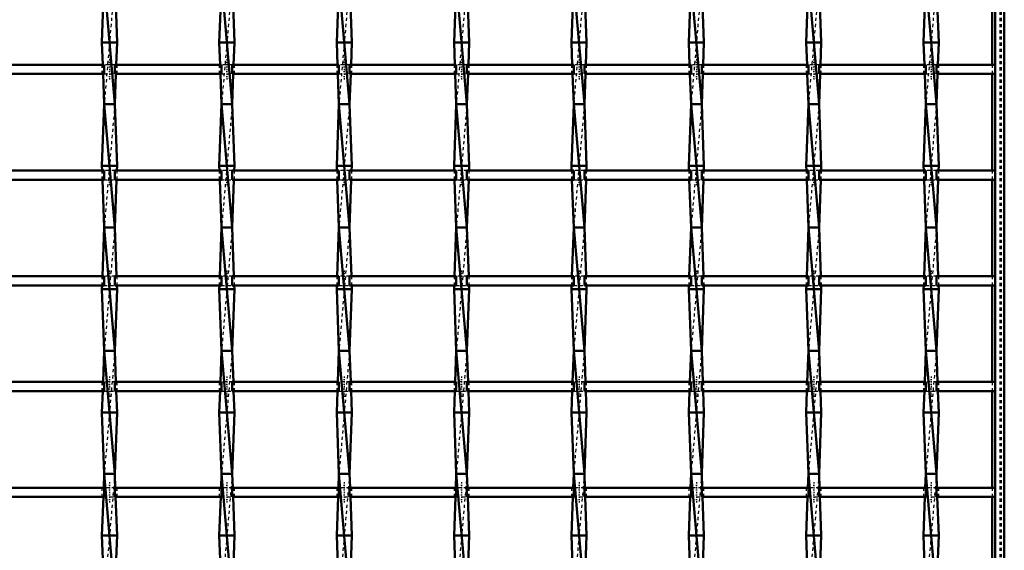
# Model space of a CAD drawing. Header units: millimetres. Extents: x -846 to 551, y -500 to 878.
# Tile 14 of 24: x 180 to 500, y -328 to -156. Entities that reach past the tile are written whole.
import ezdxf

# ---------------------------------------------------------------- set-up
doc = ezdxf.new("R2010")
doc.units = ezdxf.units.MM
doc.linetypes.add('Center', pattern=[1.5, 0.45, -0.5, 0.05, -0.5])
doc.linetypes.add('Dashed', pattern=[2, 1, -1])
for name, color, linetype, lineweight in [('AM_0', 7, 'Continuous', 50), ('AM_7', 7, 'Center', 25), ('AM_9', 6, 'Dashed', 25)]:
    doc.layers.add(name, color=color, linetype=linetype, lineweight=lineweight)

# ---------------------------------------------------------------- blocks, each defined once
blk = doc.blocks.new('1_pmgohqez7yx9m48qmeo01ysgh________0_in_LSSP33034383111000100035010_4')
at = {"layer": 'AM_0'}
for p, q in [((497, 497), (497, -497)), ((500, 497), (500, -497)), ((496.05, -138.82), (496.05, -170.15)), ((496.05, -173.15), (496.05, -204.48)), ((496.05, -207.48), (496.05, -238.81)), ((496.05, -241.81), (496.05, -273.14)), ((496.05, -276.14), (496.05, -307.47)), ((496.05, -310.47), (496.05, -341.8))]:
    blk.add_line(p, q, dxfattribs=at)
at = {"layer": 'AM_9'}
for p, q in [((498.55, 497), (498.55, -497)), ((498.99, 497), (498.99, -497)), ((496.05, -170.15), (496.05, -173.15)), ((496.05, -204.48), (496.05, -207.48)), ((496.05, -238.81), (496.05, -241.81)), ((496.05, -273.14), (496.05, -276.14)), ((496.05, -307.47), (496.05, -310.47))]:
    blk.add_line(p, q, dxfattribs=at)
blk = doc.blocks.new('21_gl16g9ddh85tup56pvge0sdpj________0_in_LSSP33034383111000100035010_4')
at = {"layer": 'AM_0'}
for p, q in [((207.82, -143), (207.1, -163)), ((207.82, -143), (211.28, -183)), ((211.28, -143), (212, -163)), ((207.1, -163), (207.36, -170.15)), ((212, -163), (207.1, -163)), ((212, -163), (211.74, -170.15)), ((207.46, -173.15), (207.82, -183)), ((211.64, -173.15), (211.28, -183)), ((207.82, -183), (207.1, -203)), ((207.82, -183), (211.28, -223)), ((211.28, -183), (207.82, -183)), ((211.28, -183), (212, -203)), ((207.1, -203), (207.15, -204.48)), ((212, -203), (207.1, -203)), ((212, -203), (211.95, -204.48)), ((207.26, -207.48), (207.82, -223)), ((211.84, -207.48), (211.28, -223)), ((207.82, -223), (207.25, -238.81)), ((207.82, -223), (211.28, -263)), ((211.28, -223), (207.82, -223)), ((211.28, -223), (211.85, -238.81)), ((207.14, -241.81), (207.1, -243)), ((211.96, -241.81), (212, -243)), ((212, -243), (207.1, -243)), ((207.1, -243), (207.82, -263)), ((212, -243), (211.28, -263)), ((207.82, -263), (207.45, -273.14)), ((207.82, -263), (211.28, -303)), ((211.28, -263), (207.82, -263)), ((211.28, -263), (211.65, -273.14)), ((207.35, -276.14), (207.1, -283)), ((211.75, -276.14), (212, -283)), ((207.1, -283), (207.82, -303)), ((212, -283), (207.1, -283)), ((212, -283), (211.28, -303)), ((207.82, -303), (207.66, -307.47)), ((211.28, -303), (207.82, -303)), ((207.82, -303), (211.28, -343)), ((211.28, -303), (211.44, -307.47)), ((207.55, -310.47), (207.1, -323)), ((211.55, -310.47), (212, -323)), ((212, -323), (207.1, -323)), ((207.1, -323), (207.77, -341.8)), ((212, -323), (211.33, -341.8))]:
    blk.add_line(p, q, dxfattribs=at)
at = {"layer": 'AM_9'}
for p, q in [((211.28, -143), (207.82, -183)), ((207.36, -170.15), (207.46, -173.15)), ((211.74, -170.15), (211.64, -173.15)), ((211.28, -183), (207.82, -223)), ((207.15, -204.48), (207.26, -207.48)), ((211.95, -204.48), (211.84, -207.48)), ((211.28, -223), (207.82, -263)), ((207.25, -238.81), (207.14, -241.81)), ((211.85, -238.81), (211.96, -241.81)), ((211.28, -263), (207.82, -303)), ((207.45, -273.14), (207.35, -276.14)), ((211.65, -273.14), (211.75, -276.14)), ((211.28, -303), (207.82, -343)), ((207.66, -307.47), (207.55, -310.47)), ((211.44, -307.47), (211.55, -310.47))]:
    blk.add_line(p, q, dxfattribs=at)
blk = doc.blocks.new('22_oih7p4ldpecqlffbxmlbvipjh________0_in_LSSP33034383111000100035010_4')
at = {"layer": 'AM_0'}
for p, q in [((245.92, -143), (245.2, -163)), ((245.92, -143), (249.38, -183)), ((249.38, -143), (250.1, -163)), ((250.1, -163), (245.2, -163)), ((245.2, -163), (245.46, -170.15)), ((250.1, -163), (249.84, -170.15)), ((245.56, -173.15), (245.92, -183)), ((249.74, -173.15), (249.38, -183)), ((245.92, -183), (245.2, -203)), ((245.92, -183), (249.38, -223)), ((249.38, -183), (245.92, -183)), ((249.38, -183), (250.1, -203)), ((245.2, -203), (245.25, -204.48)), ((250.1, -203), (245.2, -203)), ((250.1, -203), (250.05, -204.48)), ((245.36, -207.48), (245.92, -223)), ((249.94, -207.48), (249.38, -223)), ((245.92, -223), (245.35, -238.81)), ((245.92, -223), (249.38, -263)), ((249.38, -223), (245.92, -223)), ((249.38, -223), (249.95, -238.81)), ((245.24, -241.81), (245.2, -243)), ((250.06, -241.81), (250.1, -243)), ((245.2, -243), (245.92, -263)), ((250.1, -243), (245.2, -243)), ((250.1, -243), (249.38, -263)), ((245.92, -263), (245.55, -273.14)), ((245.92, -263), (249.38, -303)), ((249.38, -263), (245.92, -263)), ((249.38, -263), (249.75, -273.14)), ((245.45, -276.14), (245.2, -283)), ((249.85, -276.14), (250.1, -283)), ((250.1, -283), (245.2, -283)), ((245.2, -283), (245.92, -303)), ((250.1, -283), (249.38, -303)), ((245.92, -303), (245.76, -307.47)), ((249.38, -303), (245.92, -303)), ((245.92, -303), (249.38, -343)), ((249.38, -303), (249.54, -307.47)), ((245.65, -310.47), (245.2, -323)), ((249.65, -310.47), (250.1, -323)), ((250.1, -323), (245.2, -323)), ((245.2, -323), (245.87, -341.8)), ((250.1, -323), (249.43, -341.8))]:
    blk.add_line(p, q, dxfattribs=at)
at = {"layer": 'AM_9'}
for p, q in [((249.38, -143), (245.92, -183)), ((245.46, -170.15), (245.56, -173.15)), ((249.84, -170.15), (249.74, -173.15)), ((249.38, -183), (245.92, -223)), ((245.25, -204.48), (245.36, -207.48)), ((250.05, -204.48), (249.94, -207.48)), ((249.38, -223), (245.92, -263)), ((245.35, -238.81), (245.24, -241.81)), ((249.95, -238.81), (250.06, -241.81)), ((249.38, -263), (245.92, -303)), ((245.55, -273.14), (245.45, -276.14)), ((249.75, -273.14), (249.85, -276.14)), ((249.38, -303), (245.92, -343)), ((245.76, -307.47), (245.65, -310.47)), ((249.54, -307.47), (249.65, -310.47))]:
    blk.add_line(p, q, dxfattribs=at)
blk = doc.blocks.new('23_puh0zhrrcg8bczerhmtn2ajpp________0_in_LSSP33034383111000100035010_4')
at = {"layer": 'AM_0'}
for p, q in [((284.02, -143), (283.3, -163)), ((284.02, -143), (287.48, -183)), ((287.48, -143), (288.2, -163)), ((288.2, -163), (283.3, -163)), ((283.3, -163), (283.56, -170.15)), ((288.2, -163), (287.94, -170.15)), ((283.66, -173.15), (284.02, -183)), ((287.84, -173.15), (287.48, -183)), ((284.02, -183), (283.3, -203)), ((287.48, -183), (284.02, -183)), ((284.02, -183), (287.48, -223)), ((287.48, -183), (288.2, -203)), ((288.2, -203), (283.3, -203)), ((283.3, -203), (283.35, -204.48)), ((288.2, -203), (288.15, -204.48)), ((283.46, -207.48), (284.02, -223)), ((288.04, -207.48), (287.48, -223)), ((284.02, -223), (283.45, -238.81)), ((284.02, -223), (287.48, -263)), ((287.48, -223), (284.02, -223)), ((287.48, -223), (288.05, -238.81)), ((283.34, -241.81), (283.3, -243)), ((288.16, -241.81), (288.2, -243)), ((288.2, -243), (283.3, -243)), ((283.3, -243), (284.02, -263)), ((288.2, -243), (287.48, -263)), ((284.02, -263), (283.65, -273.14)), ((284.02, -263), (287.48, -303)), ((287.48, -263), (284.02, -263)), ((287.48, -263), (287.85, -273.14)), ((283.55, -276.14), (283.3, -283)), ((287.95, -276.14), (288.2, -283)), ((288.2, -283), (283.3, -283)), ((283.3, -283), (284.02, -303)), ((288.2, -283), (287.48, -303)), ((284.02, -303), (283.86, -307.47)), ((284.02, -303), (287.48, -343)), ((287.48, -303), (284.02, -303)), ((287.48, -303), (287.64, -307.47)), ((283.75, -310.47), (283.3, -323)), ((287.75, -310.47), (288.2, -323)), ((288.2, -323), (283.3, -323)), ((283.3, -323), (283.97, -341.8)), ((288.2, -323), (287.53, -341.8))]:
    blk.add_line(p, q, dxfattribs=at)
at = {"layer": 'AM_9'}
for p, q in [((287.48, -143), (284.02, -183)), ((283.56, -170.15), (283.66, -173.15)), ((287.94, -170.15), (287.84, -173.15)), ((287.48, -183), (284.02, -223)), ((283.35, -204.48), (283.46, -207.48)), ((288.15, -204.48), (288.04, -207.48)), ((287.48, -223), (284.02, -263)), ((283.45, -238.81), (283.34, -241.81)), ((288.05, -238.81), (288.16, -241.81)), ((287.48, -263), (284.02, -303)), ((283.65, -273.14), (283.55, -276.14)), ((287.85, -273.14), (287.95, -276.14)), ((287.48, -303), (284.02, -343)), ((283.86, -307.47), (283.75, -310.47)), ((287.64, -307.47), (287.75, -310.47))]:
    blk.add_line(p, q, dxfattribs=at)
blk = doc.blocks.new('24_f3bdpj9g3zowyxe8upuzo2aqc________0_in_LSSP33034383111000100035010_4')
at = {"layer": 'AM_0'}
for p, q in [((322.12, -143), (321.4, -163)), ((322.12, -143), (325.58, -183)), ((325.58, -143), (326.3, -163)), ((321.4, -163), (321.66, -170.15)), ((326.3, -163), (321.4, -163)), ((326.3, -163), (326.04, -170.15)), ((321.76, -173.15), (322.12, -183)), ((325.94, -173.15), (325.58, -183)), ((322.12, -183), (321.4, -203)), ((322.12, -183), (325.58, -223)), ((325.58, -183), (322.12, -183)), ((325.58, -183), (326.3, -203)), ((321.4, -203), (321.45, -204.48)), ((326.3, -203), (321.4, -203)), ((326.3, -203), (326.25, -204.48)), ((321.56, -207.48), (322.12, -223)), ((326.14, -207.48), (325.58, -223)), ((322.12, -223), (321.55, -238.81)), ((322.12, -223), (325.58, -263)), ((325.58, -223), (322.12, -223)), ((325.58, -223), (326.15, -238.81)), ((321.44, -241.81), (321.4, -243)), ((326.26, -241.81), (326.3, -243)), ((321.4, -243), (322.12, -263)), ((326.3, -243), (321.4, -243)), ((326.3, -243), (325.58, -263)), ((322.12, -263), (321.75, -273.14)), ((322.12, -263), (325.58, -303)), ((325.58, -263), (322.12, -263)), ((325.58, -263), (325.95, -273.14)), ((321.65, -276.14), (321.4, -283)), ((326.05, -276.14), (326.3, -283)), ((321.4, -283), (322.12, -303)), ((326.3, -283), (321.4, -283)), ((326.3, -283), (325.58, -303)), ((322.12, -303), (321.96, -307.47)), ((322.12, -303), (325.58, -343)), ((325.58, -303), (322.12, -303)), ((325.58, -303), (325.74, -307.47)), ((321.85, -310.47), (321.4, -323)), ((325.85, -310.47), (326.3, -323)), ((326.3, -323), (321.4, -323)), ((321.4, -323), (322.07, -341.8)), ((326.3, -323), (325.63, -341.8))]:
    blk.add_line(p, q, dxfattribs=at)
at = {"layer": 'AM_9'}
for p, q in [((325.58, -143), (322.12, -183)), ((321.66, -170.15), (321.76, -173.15)), ((326.04, -170.15), (325.94, -173.15)), ((325.58, -183), (322.12, -223)), ((321.45, -204.48), (321.56, -207.48)), ((326.25, -204.48), (326.14, -207.48)), ((325.58, -223), (322.12, -263)), ((321.55, -238.81), (321.44, -241.81)), ((326.15, -238.81), (326.26, -241.81)), ((325.58, -263), (322.12, -303)), ((321.75, -273.14), (321.65, -276.14)), ((325.95, -273.14), (326.05, -276.14)), ((325.58, -303), (322.12, -343)), ((321.96, -307.47), (321.85, -310.47)), ((325.74, -307.47), (325.85, -310.47))]:
    blk.add_line(p, q, dxfattribs=at)
blk = doc.blocks.new('25_1q82fao6ldmtlmualzs4d1y0f________0_in_LSSP33034383111000100035010_4')
at = {"layer": 'AM_0'}
for p, q in [((360.22, -143), (359.5, -163)), ((360.22, -143), (363.68, -183)), ((363.68, -143), (364.4, -163)), ((359.5, -163), (359.76, -170.15)), ((364.4, -163), (359.5, -163)), ((364.4, -163), (364.14, -170.15)), ((359.86, -173.15), (360.22, -183)), ((364.04, -173.15), (363.68, -183)), ((360.22, -183), (359.5, -203)), ((360.22, -183), (363.68, -223)), ((363.68, -183), (360.22, -183)), ((363.68, -183), (364.4, -203)), ((359.5, -203), (359.55, -204.48)), ((364.4, -203), (359.5, -203)), ((364.4, -203), (364.35, -204.48)), ((359.66, -207.48), (360.22, -223)), ((364.24, -207.48), (363.68, -223)), ((360.22, -223), (359.65, -238.81)), ((360.22, -223), (363.68, -263)), ((363.68, -223), (360.22, -223)), ((363.68, -223), (364.25, -238.81)), ((359.54, -241.81), (359.5, -243)), ((364.36, -241.81), (364.4, -243)), ((364.4, -243), (359.5, -243)), ((359.5, -243), (360.22, -263)), ((364.4, -243), (363.68, -263)), ((360.22, -263), (359.85, -273.14)), ((360.22, -263), (363.68, -303)), ((363.68, -263), (360.22, -263)), ((363.68, -263), (364.05, -273.14)), ((359.75, -276.14), (359.5, -283)), ((364.15, -276.14), (364.4, -283)), ((364.4, -283), (359.5, -283)), ((359.5, -283), (360.22, -303)), ((364.4, -283), (363.68, -303)), ((360.22, -303), (360.06, -307.47)), ((360.22, -303), (363.68, -343)), ((363.68, -303), (360.22, -303)), ((363.68, -303), (363.84, -307.47)), ((359.95, -310.47), (359.5, -323)), ((363.95, -310.47), (364.4, -323)), ((364.4, -323), (359.5, -323)), ((359.5, -323), (360.17, -341.8)), ((364.4, -323), (363.73, -341.8))]:
    blk.add_line(p, q, dxfattribs=at)
at = {"layer": 'AM_9'}
for p, q in [((363.68, -143), (360.22, -183)), ((359.76, -170.15), (359.86, -173.15)), ((364.14, -170.15), (364.04, -173.15)), ((363.68, -183), (360.22, -223)), ((359.55, -204.48), (359.66, -207.48)), ((364.35, -204.48), (364.24, -207.48)), ((363.68, -223), (360.22, -263)), ((359.65, -238.81), (359.54, -241.81)), ((364.25, -238.81), (364.36, -241.81)), ((363.68, -263), (360.22, -303)), ((359.85, -273.14), (359.75, -276.14)), ((364.05, -273.14), (364.15, -276.14)), ((363.68, -303), (360.22, -343)), ((360.06, -307.47), (359.95, -310.47)), ((363.84, -307.47), (363.95, -310.47))]:
    blk.add_line(p, q, dxfattribs=at)
blk = doc.blocks.new('26_9ihx7n43k8yn4vqy8u9df7v2h________0_in_LSSP33034383111000100035010_4')
at = {"layer": 'AM_0'}
for p, q in [((398.32, -143), (397.6, -163)), ((398.32, -143), (401.78, -183)), ((401.78, -143), (402.5, -163)), ((397.6, -163), (397.86, -170.15)), ((402.5, -163), (397.6, -163)), ((402.5, -163), (402.24, -170.15)), ((397.96, -173.15), (398.32, -183)), ((402.14, -173.15), (401.78, -183)), ((398.32, -183), (397.6, -203)), ((398.32, -183), (401.78, -223)), ((401.78, -183), (398.32, -183)), ((401.78, -183), (402.5, -203)), ((397.6, -203), (397.65, -204.48)), ((402.5, -203), (397.6, -203)), ((402.5, -203), (402.45, -204.48)), ((397.76, -207.48), (398.32, -223)), ((402.34, -207.48), (401.78, -223)), ((398.32, -223), (397.75, -238.81)), ((398.32, -223), (401.78, -263)), ((401.78, -223), (398.32, -223)), ((401.78, -223), (402.35, -238.81)), ((397.64, -241.81), (397.6, -243)), ((402.46, -241.81), (402.5, -243)), ((402.5, -243), (397.6, -243)), ((397.6, -243), (398.32, -263)), ((402.5, -243), (401.78, -263)), ((398.32, -263), (397.95, -273.14)), ((398.32, -263), (401.78, -303)), ((401.78, -263), (398.32, -263)), ((401.78, -263), (402.15, -273.14)), ((397.85, -276.14), (397.6, -283)), ((402.25, -276.14), (402.5, -283)), ((402.5, -283), (397.6, -283)), ((397.6, -283), (398.32, -303)), ((402.5, -283), (401.78, -303)), ((398.32, -303), (398.16, -307.47)), ((398.32, -303), (401.78, -343)), ((401.78, -303), (398.32, -303)), ((401.78, -303), (401.94, -307.47)), ((398.05, -310.47), (397.6, -323)), ((402.05, -310.47), (402.5, -323)), ((402.5, -323), (397.6, -323)), ((397.6, -323), (398.27, -341.8)), ((402.5, -323), (401.83, -341.8))]:
    blk.add_line(p, q, dxfattribs=at)
at = {"layer": 'AM_9'}
for p, q in [((401.78, -143), (398.32, -183)), ((397.86, -170.15), (397.96, -173.15)), ((402.24, -170.15), (402.14, -173.15)), ((401.78, -183), (398.32, -223)), ((397.65, -204.48), (397.76, -207.48)), ((402.45, -204.48), (402.34, -207.48)), ((401.78, -223), (398.32, -263)), ((397.75, -238.81), (397.64, -241.81)), ((402.35, -238.81), (402.46, -241.81)), ((401.78, -263), (398.32, -303)), ((397.95, -273.14), (397.85, -276.14)), ((402.15, -273.14), (402.25, -276.14)), ((401.78, -303), (398.32, -343)), ((398.16, -307.47), (398.05, -310.47)), ((401.94, -307.47), (402.05, -310.47))]:
    blk.add_line(p, q, dxfattribs=at)
blk = doc.blocks.new('27_ifl65zazrszbbilxhhpcg97hj________0_in_LSSP33034383111000100035010_4')
at = {"layer": 'AM_0'}
for p, q in [((436.42, -143), (435.7, -163)), ((436.42, -143), (439.88, -183)), ((439.88, -143), (440.6, -163)), ((435.7, -163), (435.96, -170.15)), ((440.6, -163), (435.7, -163)), ((440.6, -163), (440.34, -170.15)), ((436.06, -173.15), (436.42, -183)), ((440.24, -173.15), (439.88, -183)), ((436.42, -183), (435.7, -203)), ((439.88, -183), (436.42, -183)), ((436.42, -183), (439.88, -223)), ((439.88, -183), (440.6, -203)), ((440.6, -203), (435.7, -203)), ((435.7, -203), (435.75, -204.48)), ((440.6, -203), (440.55, -204.48)), ((435.86, -207.48), (436.42, -223)), ((440.44, -207.48), (439.88, -223)), ((436.42, -223), (435.85, -238.81)), ((436.42, -223), (439.88, -263)), ((439.88, -223), (436.42, -223)), ((439.88, -223), (440.45, -238.81)), ((435.74, -241.81), (435.7, -243)), ((440.56, -241.81), (440.6, -243)), ((440.6, -243), (435.7, -243)), ((435.7, -243), (436.42, -263)), ((440.6, -243), (439.88, -263)), ((436.42, -263), (436.05, -273.14)), ((436.42, -263), (439.88, -303)), ((439.88, -263), (436.42, -263)), ((439.88, -263), (440.25, -273.14)), ((435.95, -276.14), (435.7, -283)), ((440.35, -276.14), (440.6, -283)), ((435.7, -283), (436.42, -303)), ((440.6, -283), (435.7, -283)), ((440.6, -283), (439.88, -303)), ((436.42, -303), (436.26, -307.47)), ((439.88, -303), (436.42, -303)), ((436.42, -303), (439.88, -343)), ((439.88, -303), (440.04, -307.47)), ((436.15, -310.47), (435.7, -323)), ((440.15, -310.47), (440.6, -323)), ((440.6, -323), (435.7, -323)), ((435.7, -323), (436.37, -341.8)), ((440.6, -323), (439.93, -341.8))]:
    blk.add_line(p, q, dxfattribs=at)
at = {"layer": 'AM_9'}
for p, q in [((439.88, -143), (436.42, -183)), ((435.96, -170.15), (436.06, -173.15)), ((440.34, -170.15), (440.24, -173.15)), ((439.88, -183), (436.42, -223)), ((435.75, -204.48), (435.86, -207.48)), ((440.55, -204.48), (440.44, -207.48)), ((439.88, -223), (436.42, -263)), ((435.85, -238.81), (435.74, -241.81)), ((440.45, -238.81), (440.56, -241.81)), ((439.88, -263), (436.42, -303)), ((436.05, -273.14), (435.95, -276.14)), ((440.25, -273.14), (440.35, -276.14)), ((439.88, -303), (436.42, -343)), ((436.26, -307.47), (436.15, -310.47)), ((440.04, -307.47), (440.15, -310.47))]:
    blk.add_line(p, q, dxfattribs=at)
blk = doc.blocks.new('28_z92ox455w2ebwjh7uacq5oqqi________0_in_LSSP33034383111000100035010_4')
at = {"layer": 'AM_0'}
for p, q in [((474.52, -143), (473.8, -163)), ((474.52, -143), (477.98, -183)), ((477.98, -143), (478.7, -163)), ((473.8, -163), (474.06, -170.15)), ((478.7, -163), (473.8, -163)), ((478.7, -163), (478.44, -170.15)), ((474.16, -173.15), (474.52, -183)), ((478.34, -173.15), (477.98, -183)), ((474.52, -183), (473.8, -203)), ((474.52, -183), (477.98, -223)), ((477.98, -183), (474.52, -183)), ((477.98, -183), (478.7, -203)), ((473.8, -203), (473.85, -204.48)), ((478.7, -203), (473.8, -203)), ((478.7, -203), (478.65, -204.48)), ((473.96, -207.48), (474.52, -223)), ((478.54, -207.48), (477.98, -223)), ((474.52, -223), (473.95, -238.81)), ((474.52, -223), (477.98, -263)), ((477.98, -223), (474.52, -223)), ((477.98, -223), (478.55, -238.81)), ((473.84, -241.81), (473.8, -243)), ((478.66, -241.81), (478.7, -243)), ((478.7, -243), (473.8, -243)), ((473.8, -243), (474.52, -263)), ((478.7, -243), (477.98, -263)), ((474.52, -263), (474.15, -273.14)), ((474.52, -263), (477.98, -303)), ((477.98, -263), (474.52, -263)), ((477.98, -263), (478.35, -273.14)), ((474.05, -276.14), (473.8, -283)), ((478.45, -276.14), (478.7, -283)), ((478.7, -283), (473.8, -283)), ((473.8, -283), (474.52, -303)), ((478.7, -283), (477.98, -303)), ((474.52, -303), (474.36, -307.47)), ((474.52, -303), (477.98, -343)), ((477.98, -303), (474.52, -303)), ((477.98, -303), (478.14, -307.47)), ((474.25, -310.47), (473.8, -323)), ((478.25, -310.47), (478.7, -323)), ((478.7, -323), (473.8, -323)), ((473.8, -323), (474.47, -341.8)), ((478.7, -323), (478.03, -341.8))]:
    blk.add_line(p, q, dxfattribs=at)
at = {"layer": 'AM_9'}
for p, q in [((477.98, -143), (474.52, -183)), ((474.06, -170.15), (474.16, -173.15)), ((478.44, -170.15), (478.34, -173.15)), ((477.98, -183), (474.52, -223)), ((473.85, -204.48), (473.96, -207.48)), ((478.65, -204.48), (478.54, -207.48)), ((477.98, -223), (474.52, -263)), ((473.95, -238.81), (473.84, -241.81)), ((478.55, -238.81), (478.66, -241.81)), ((477.98, -263), (474.52, -303)), ((474.15, -273.14), (474.05, -276.14)), ((478.35, -273.14), (478.45, -276.14)), ((477.98, -303), (474.52, -343)), ((474.36, -307.47), (474.25, -310.47)), ((478.14, -307.47), (478.25, -310.47))]:
    blk.add_line(p, q, dxfattribs=at)
blk = doc.blocks.new('35_wsgr0wm4fcuv2t2e2svn8km7k________0_in_LSSP33034383111000100035010_4')
at = {"layer": 'AM_0'}
for p, q in [((207.82, -307.47), (173.18, -307.47)), ((207.82, -307.47), (207.82, -310.47)), ((211.28, -310.47), (211.28, -307.47)), ((245.92, -307.47), (211.28, -307.47)), ((245.92, -307.47), (245.92, -310.47)), ((249.38, -310.47), (249.38, -307.47)), ((284.02, -307.47), (249.38, -307.47)), ((284.02, -307.47), (284.02, -310.47)), ((287.48, -310.47), (287.48, -307.47)), ((322.12, -307.47), (287.48, -307.47)), ((322.12, -307.47), (322.12, -310.47)), ((325.58, -310.47), (325.58, -307.47)), ((360.22, -307.47), (325.58, -307.47)), ((360.22, -307.47), (360.22, -310.47)), ((363.68, -310.47), (363.68, -307.47)), ((398.32, -307.47), (363.68, -307.47)), ((398.32, -307.47), (398.32, -310.47)), ((401.78, -310.47), (401.78, -307.47)), ((436.42, -307.47), (401.78, -307.47)), ((436.42, -307.47), (436.42, -310.47)), ((439.88, -310.47), (439.88, -307.47)), ((474.52, -307.47), (439.88, -307.47)), ((474.52, -307.47), (474.52, -310.47)), ((477.98, -310.47), (477.98, -307.47)), ((497, -307.47), (477.98, -307.47)), ((497, -307.47), (497, -310.47)), ((207.82, -310.47), (173.18, -310.47)), ((245.92, -310.47), (211.28, -310.47)), ((284.02, -310.47), (249.38, -310.47)), ((322.12, -310.47), (287.48, -310.47)), ((360.22, -310.47), (325.58, -310.47)), ((398.32, -310.47), (363.68, -310.47)), ((436.42, -310.47), (401.78, -310.47)), ((474.52, -310.47), (439.88, -310.47)), ((497, -310.47), (477.98, -310.47))]:
    blk.add_line(p, q, dxfattribs=at)
at = {"layer": 'AM_7'}
for p, q in [((209.55, -305.67), (209.55, -312.27)), ((247.65, -305.67), (247.65, -312.27)), ((285.75, -305.67), (285.75, -312.27)), ((323.85, -305.67), (323.85, -312.27)), ((361.95, -305.67), (361.95, -312.27)), ((400.05, -305.67), (400.05, -312.27)), ((438.15, -305.67), (438.15, -312.27)), ((476.25, -305.67), (476.25, -312.27))]:
    blk.add_line(p, q, dxfattribs=at)
at = {"layer": 'AM_9'}
for p, q in [((207.1, -307.47), (207.1, -310.47)), ((211.28, -307.47), (207.82, -307.47)), ((212, -310.47), (212, -307.47)), ((245.2, -307.47), (245.2, -310.47)), ((249.38, -307.47), (245.92, -307.47)), ((250.1, -310.47), (250.1, -307.47)), ((283.3, -307.47), (283.3, -310.47)), ((287.48, -307.47), (284.02, -307.47)), ((288.2, -310.47), (288.2, -307.47)), ((321.4, -307.47), (321.4, -310.47)), ((325.58, -307.47), (322.12, -307.47)), ((326.3, -310.47), (326.3, -307.47)), ((359.5, -307.47), (359.5, -310.47)), ((363.68, -307.47), (360.22, -307.47)), ((364.4, -310.47), (364.4, -307.47)), ((397.6, -307.47), (397.6, -310.47)), ((401.78, -307.47), (398.32, -307.47)), ((402.5, -310.47), (402.5, -307.47)), ((435.7, -307.47), (435.7, -310.47)), ((439.88, -307.47), (436.42, -307.47)), ((440.6, -310.47), (440.6, -307.47)), ((473.8, -307.47), (473.8, -310.47)), ((477.98, -307.47), (474.52, -307.47)), ((478.7, -310.47), (478.7, -307.47)), ((207.82, -310.47), (211.28, -310.47)), ((245.92, -310.47), (249.38, -310.47)), ((284.02, -310.47), (287.48, -310.47)), ((322.12, -310.47), (325.58, -310.47)), ((360.22, -310.47), (363.68, -310.47)), ((398.32, -310.47), (401.78, -310.47)), ((436.42, -310.47), (439.88, -310.47)), ((474.52, -310.47), (477.98, -310.47))]:
    blk.add_line(p, q, dxfattribs=at)
blk = doc.blocks.new('36_3kughge8tzenntvrg1t80ki5b________0_in_LSSP33034383111000100035010_4')
at = {"layer": 'AM_0'}
for p, q in [((207.82, -273.14), (173.18, -273.14)), ((207.82, -273.14), (207.82, -276.14)), ((245.92, -273.14), (211.28, -273.14)), ((211.28, -276.14), (211.28, -273.14)), ((245.92, -273.14), (245.92, -276.14)), ((249.38, -276.14), (249.38, -273.14)), ((284.02, -273.14), (249.38, -273.14)), ((284.02, -273.14), (284.02, -276.14)), ((287.48, -276.14), (287.48, -273.14)), ((322.12, -273.14), (287.48, -273.14)), ((322.12, -273.14), (322.12, -276.14)), ((325.58, -276.14), (325.58, -273.14)), ((360.22, -273.14), (325.58, -273.14)), ((360.22, -273.14), (360.22, -276.14)), ((363.68, -276.14), (363.68, -273.14)), ((398.32, -273.14), (363.68, -273.14)), ((398.32, -273.14), (398.32, -276.14)), ((401.78, -276.14), (401.78, -273.14)), ((436.42, -273.14), (401.78, -273.14)), ((436.42, -273.14), (436.42, -276.14)), ((439.88, -276.14), (439.88, -273.14)), ((474.52, -273.14), (439.88, -273.14)), ((474.52, -273.14), (474.52, -276.14)), ((497, -273.14), (477.98, -273.14)), ((477.98, -276.14), (477.98, -273.14)), ((497, -273.14), (497, -276.14)), ((207.82, -276.14), (173.18, -276.14)), ((245.92, -276.14), (211.28, -276.14)), ((284.02, -276.14), (249.38, -276.14)), ((322.12, -276.14), (287.48, -276.14)), ((360.22, -276.14), (325.58, -276.14)), ((398.32, -276.14), (363.68, -276.14)), ((436.42, -276.14), (401.78, -276.14)), ((474.52, -276.14), (439.88, -276.14)), ((497, -276.14), (477.98, -276.14))]:
    blk.add_line(p, q, dxfattribs=at)
at = {"layer": 'AM_7'}
for p, q in [((209.55, -271.34), (209.55, -277.94)), ((247.65, -271.34), (247.65, -277.94)), ((285.75, -271.34), (285.75, -277.94)), ((323.85, -271.34), (323.85, -277.94)), ((361.95, -271.34), (361.95, -277.94)), ((400.05, -271.34), (400.05, -277.94)), ((438.15, -271.34), (438.15, -277.94)), ((476.25, -271.34), (476.25, -277.94))]:
    blk.add_line(p, q, dxfattribs=at)
at = {"layer": 'AM_9'}
for p, q in [((207.1, -273.14), (207.1, -276.14)), ((211.28, -273.14), (207.82, -273.14)), ((212, -276.14), (212, -273.14)), ((245.2, -273.14), (245.2, -276.14)), ((249.38, -273.14), (245.92, -273.14)), ((250.1, -276.14), (250.1, -273.14)), ((283.3, -273.14), (283.3, -276.14)), ((287.48, -273.14), (284.02, -273.14)), ((288.2, -276.14), (288.2, -273.14)), ((321.4, -273.14), (321.4, -276.14)), ((325.58, -273.14), (322.12, -273.14)), ((326.3, -276.14), (326.3, -273.14)), ((359.5, -273.14), (359.5, -276.14)), ((363.68, -273.14), (360.22, -273.14)), ((364.4, -276.14), (364.4, -273.14)), ((397.6, -273.14), (397.6, -276.14)), ((401.78, -273.14), (398.32, -273.14)), ((402.5, -276.14), (402.5, -273.14)), ((435.7, -273.14), (435.7, -276.14)), ((439.88, -273.14), (436.42, -273.14)), ((440.6, -276.14), (440.6, -273.14)), ((473.8, -273.14), (473.8, -276.14)), ((477.98, -273.14), (474.52, -273.14)), ((478.7, -276.14), (478.7, -273.14)), ((207.82, -276.14), (211.28, -276.14)), ((245.92, -276.14), (249.38, -276.14)), ((284.02, -276.14), (287.48, -276.14)), ((322.12, -276.14), (325.58, -276.14)), ((360.22, -276.14), (363.68, -276.14)), ((398.32, -276.14), (401.78, -276.14)), ((436.42, -276.14), (439.88, -276.14)), ((474.52, -276.14), (477.98, -276.14))]:
    blk.add_line(p, q, dxfattribs=at)
blk = doc.blocks.new('37_8ebo4p37mnjbqdk7nvfgr6uwy________0_in_LSSP33034383111000100035010_4')
at = {"layer": 'AM_0'}
for p, q in [((207.82, -238.81), (173.18, -238.81)), ((207.82, -238.81), (207.82, -241.81)), ((245.92, -238.81), (211.28, -238.81)), ((211.28, -241.81), (211.28, -238.81)), ((245.92, -238.81), (245.92, -241.81)), ((249.38, -241.81), (249.38, -238.81)), ((284.02, -238.81), (249.38, -238.81)), ((284.02, -238.81), (284.02, -241.81)), ((322.12, -238.81), (287.48, -238.81)), ((287.48, -241.81), (287.48, -238.81)), ((322.12, -238.81), (322.12, -241.81)), ((325.58, -241.81), (325.58, -238.81)), ((360.22, -238.81), (325.58, -238.81)), ((360.22, -238.81), (360.22, -241.81)), ((363.68, -241.81), (363.68, -238.81)), ((398.32, -238.81), (363.68, -238.81)), ((398.32, -238.81), (398.32, -241.81)), ((401.78, -241.81), (401.78, -238.81)), ((436.42, -238.81), (401.78, -238.81)), ((436.42, -238.81), (436.42, -241.81)), ((439.88, -241.81), (439.88, -238.81)), ((474.52, -238.81), (439.88, -238.81)), ((474.52, -238.81), (474.52, -241.81)), ((477.98, -241.81), (477.98, -238.81)), ((497, -238.81), (477.98, -238.81)), ((497, -238.81), (497, -241.81)), ((207.82, -241.81), (173.18, -241.81)), ((245.92, -241.81), (211.28, -241.81)), ((284.02, -241.81), (249.38, -241.81)), ((322.12, -241.81), (287.48, -241.81)), ((360.22, -241.81), (325.58, -241.81)), ((398.32, -241.81), (363.68, -241.81)), ((436.42, -241.81), (401.78, -241.81)), ((474.52, -241.81), (439.88, -241.81)), ((497, -241.81), (477.98, -241.81))]:
    blk.add_line(p, q, dxfattribs=at)
at = {"layer": 'AM_7'}
for p, q in [((209.55, -237.01), (209.55, -243.61)), ((247.65, -237.01), (247.65, -243.61)), ((285.75, -237.01), (285.75, -243.61)), ((323.85, -237.01), (323.85, -243.61)), ((361.95, -237.01), (361.95, -243.61)), ((400.05, -237.01), (400.05, -243.61)), ((438.15, -237.01), (438.15, -243.61)), ((476.25, -237.01), (476.25, -243.61))]:
    blk.add_line(p, q, dxfattribs=at)
at = {"layer": 'AM_9'}
for p, q in [((207.1, -238.81), (207.1, -241.81)), ((211.28, -238.81), (207.82, -238.81)), ((212, -241.81), (212, -238.81)), ((245.2, -238.81), (245.2, -241.81)), ((249.38, -238.81), (245.92, -238.81)), ((250.1, -241.81), (250.1, -238.81)), ((283.3, -238.81), (283.3, -241.81)), ((287.48, -238.81), (284.02, -238.81)), ((288.2, -241.81), (288.2, -238.81)), ((321.4, -238.81), (321.4, -241.81)), ((325.58, -238.81), (322.12, -238.81)), ((326.3, -241.81), (326.3, -238.81)), ((359.5, -238.81), (359.5, -241.81)), ((363.68, -238.81), (360.22, -238.81)), ((364.4, -241.81), (364.4, -238.81)), ((397.6, -238.81), (397.6, -241.81)), ((401.78, -238.81), (398.32, -238.81)), ((402.5, -241.81), (402.5, -238.81)), ((435.7, -238.81), (435.7, -241.81)), ((439.88, -238.81), (436.42, -238.81)), ((440.6, -241.81), (440.6, -238.81)), ((473.8, -238.81), (473.8, -241.81)), ((477.98, -238.81), (474.52, -238.81)), ((478.7, -241.81), (478.7, -238.81)), ((207.82, -241.81), (211.28, -241.81)), ((245.92, -241.81), (249.38, -241.81)), ((284.02, -241.81), (287.48, -241.81)), ((322.12, -241.81), (325.58, -241.81)), ((360.22, -241.81), (363.68, -241.81)), ((398.32, -241.81), (401.78, -241.81)), ((436.42, -241.81), (439.88, -241.81)), ((474.52, -241.81), (477.98, -241.81))]:
    blk.add_line(p, q, dxfattribs=at)
blk = doc.blocks.new('38_pfs1ielqc1jzrrwb5ao01swxo________0_in_LSSP33034383111000100035010_4')
at = {"layer": 'AM_0'}
for p, q in [((207.82, -204.48), (173.18, -204.48)), ((207.82, -204.48), (207.82, -207.48)), ((245.92, -204.48), (211.28, -204.48)), ((211.28, -207.48), (211.28, -204.48)), ((245.92, -204.48), (245.92, -207.48)), ((249.38, -207.48), (249.38, -204.48)), ((284.02, -204.48), (249.38, -204.48)), ((284.02, -204.48), (284.02, -207.48)), ((287.48, -207.48), (287.48, -204.48)), ((322.12, -204.48), (287.48, -204.48)), ((322.12, -204.48), (322.12, -207.48)), ((325.58, -207.48), (325.58, -204.48)), ((360.22, -204.48), (325.58, -204.48)), ((360.22, -204.48), (360.22, -207.48)), ((363.68, -207.48), (363.68, -204.48)), ((398.32, -204.48), (363.68, -204.48)), ((398.32, -204.48), (398.32, -207.48)), ((401.78, -207.48), (401.78, -204.48)), ((436.42, -204.48), (401.78, -204.48)), ((436.42, -204.48), (436.42, -207.48)), ((439.88, -207.48), (439.88, -204.48)), ((474.52, -204.48), (439.88, -204.48)), ((474.52, -204.48), (474.52, -207.48)), ((497, -204.48), (477.98, -204.48)), ((477.98, -207.48), (477.98, -204.48)), ((497, -204.48), (497, -207.48)), ((207.82, -207.48), (173.18, -207.48)), ((245.92, -207.48), (211.28, -207.48)), ((284.02, -207.48), (249.38, -207.48)), ((322.12, -207.48), (287.48, -207.48)), ((360.22, -207.48), (325.58, -207.48)), ((398.32, -207.48), (363.68, -207.48)), ((436.42, -207.48), (401.78, -207.48)), ((474.52, -207.48), (439.88, -207.48)), ((497, -207.48), (477.98, -207.48))]:
    blk.add_line(p, q, dxfattribs=at)
at = {"layer": 'AM_7'}
for p, q in [((209.55, -202.68), (209.55, -209.28)), ((247.65, -202.68), (247.65, -209.28)), ((285.75, -202.68), (285.75, -209.28)), ((323.85, -202.68), (323.85, -209.28)), ((361.95, -202.68), (361.95, -209.28)), ((400.05, -202.68), (400.05, -209.28)), ((438.15, -202.68), (438.15, -209.28)), ((476.25, -202.68), (476.25, -209.28))]:
    blk.add_line(p, q, dxfattribs=at)
at = {"layer": 'AM_9'}
for p, q in [((207.1, -204.48), (207.1, -207.48)), ((211.28, -204.48), (207.82, -204.48)), ((212, -207.48), (212, -204.48)), ((245.2, -204.48), (245.2, -207.48)), ((249.38, -204.48), (245.92, -204.48)), ((250.1, -207.48), (250.1, -204.48)), ((283.3, -204.48), (283.3, -207.48)), ((287.48, -204.48), (284.02, -204.48)), ((288.2, -207.48), (288.2, -204.48)), ((321.4, -204.48), (321.4, -207.48)), ((325.58, -204.48), (322.12, -204.48)), ((326.3, -207.48), (326.3, -204.48)), ((359.5, -204.48), (359.5, -207.48)), ((363.68, -204.48), (360.22, -204.48)), ((364.4, -207.48), (364.4, -204.48)), ((397.6, -204.48), (397.6, -207.48)), ((401.78, -204.48), (398.32, -204.48)), ((402.5, -207.48), (402.5, -204.48)), ((435.7, -204.48), (435.7, -207.48)), ((439.88, -204.48), (436.42, -204.48)), ((440.6, -207.48), (440.6, -204.48)), ((473.8, -204.48), (473.8, -207.48)), ((477.98, -204.48), (474.52, -204.48)), ((478.7, -207.48), (478.7, -204.48)), ((207.82, -207.48), (211.28, -207.48)), ((245.92, -207.48), (249.38, -207.48)), ((284.02, -207.48), (287.48, -207.48)), ((322.12, -207.48), (325.58, -207.48)), ((360.22, -207.48), (363.68, -207.48)), ((398.32, -207.48), (401.78, -207.48)), ((436.42, -207.48), (439.88, -207.48)), ((474.52, -207.48), (477.98, -207.48))]:
    blk.add_line(p, q, dxfattribs=at)
blk = doc.blocks.new('39_4yq79uqze3lq86w16bgmbvsea________0_in_LSSP33034383111000100035010_4')
at = {"layer": 'AM_0'}
for p, q in [((207.82, -170.15), (173.18, -170.15)), ((207.82, -170.15), (207.82, -173.15)), ((211.28, -173.15), (211.28, -170.15)), ((245.92, -170.15), (211.28, -170.15)), ((245.92, -170.15), (245.92, -173.15)), ((249.38, -173.15), (249.38, -170.15)), ((284.02, -170.15), (249.38, -170.15)), ((284.02, -170.15), (284.02, -173.15)), ((287.48, -173.15), (287.48, -170.15)), ((322.12, -170.15), (287.48, -170.15)), ((322.12, -170.15), (322.12, -173.15)), ((325.58, -173.15), (325.58, -170.15)), ((360.22, -170.15), (325.58, -170.15)), ((360.22, -170.15), (360.22, -173.15)), ((363.68, -173.15), (363.68, -170.15)), ((398.32, -170.15), (363.68, -170.15)), ((398.32, -170.15), (398.32, -173.15)), ((401.78, -173.15), (401.78, -170.15)), ((436.42, -170.15), (401.78, -170.15)), ((436.42, -170.15), (436.42, -173.15)), ((439.88, -173.15), (439.88, -170.15)), ((474.52, -170.15), (439.88, -170.15)), ((474.52, -170.15), (474.52, -173.15)), ((477.98, -173.15), (477.98, -170.15)), ((497, -170.15), (477.98, -170.15)), ((497, -170.15), (497, -173.15)), ((207.82, -173.15), (173.18, -173.15)), ((245.92, -173.15), (211.28, -173.15)), ((284.02, -173.15), (249.38, -173.15)), ((322.12, -173.15), (287.48, -173.15)), ((360.22, -173.15), (325.58, -173.15)), ((398.32, -173.15), (363.68, -173.15)), ((436.42, -173.15), (401.78, -173.15)), ((474.52, -173.15), (439.88, -173.15)), ((497, -173.15), (477.98, -173.15))]:
    blk.add_line(p, q, dxfattribs=at)
at = {"layer": 'AM_7'}
for p, q in [((209.55, -168.35), (209.55, -174.95)), ((247.65, -168.35), (247.65, -174.95)), ((285.75, -168.35), (285.75, -174.95)), ((323.85, -168.35), (323.85, -174.95)), ((361.95, -168.35), (361.95, -174.95)), ((400.05, -168.35), (400.05, -174.95)), ((438.15, -168.35), (438.15, -174.95)), ((476.25, -168.35), (476.25, -174.95))]:
    blk.add_line(p, q, dxfattribs=at)
at = {"layer": 'AM_9'}
for p, q in [((207.1, -170.15), (207.1, -173.15)), ((211.28, -170.15), (207.82, -170.15)), ((212, -173.15), (212, -170.15)), ((245.2, -170.15), (245.2, -173.15)), ((249.38, -170.15), (245.92, -170.15)), ((250.1, -173.15), (250.1, -170.15)), ((283.3, -170.15), (283.3, -173.15)), ((287.48, -170.15), (284.02, -170.15)), ((288.2, -173.15), (288.2, -170.15)), ((321.4, -170.15), (321.4, -173.15)), ((325.58, -170.15), (322.12, -170.15)), ((326.3, -173.15), (326.3, -170.15)), ((359.5, -170.15), (359.5, -173.15)), ((363.68, -170.15), (360.22, -170.15)), ((364.4, -173.15), (364.4, -170.15)), ((397.6, -170.15), (397.6, -173.15)), ((401.78, -170.15), (398.32, -170.15)), ((402.5, -173.15), (402.5, -170.15)), ((435.7, -170.15), (435.7, -173.15)), ((439.88, -170.15), (436.42, -170.15)), ((440.6, -173.15), (440.6, -170.15)), ((473.8, -170.15), (473.8, -173.15)), ((477.98, -170.15), (474.52, -170.15)), ((478.7, -173.15), (478.7, -170.15)), ((207.82, -173.15), (211.28, -173.15)), ((245.92, -173.15), (249.38, -173.15)), ((284.02, -173.15), (287.48, -173.15)), ((322.12, -173.15), (325.58, -173.15)), ((360.22, -173.15), (363.68, -173.15)), ((398.32, -173.15), (401.78, -173.15)), ((436.42, -173.15), (439.88, -173.15)), ((474.52, -173.15), (477.98, -173.15))]:
    blk.add_line(p, q, dxfattribs=at)

msp = doc.modelspace()

# ---------------------------------------------------------------- block references
for name in ['21_gl16g9ddh85tup56pvge0sdpj________0_in_LSSP33034383111000100035010_4', '22_oih7p4ldpecqlffbxmlbvipjh________0_in_LSSP33034383111000100035010_4', '23_puh0zhrrcg8bczerhmtn2ajpp________0_in_LSSP33034383111000100035010_4', '24_f3bdpj9g3zowyxe8upuzo2aqc________0_in_LSSP33034383111000100035010_4', '25_1q82fao6ldmtlmualzs4d1y0f________0_in_LSSP33034383111000100035010_4', '26_9ihx7n43k8yn4vqy8u9df7v2h________0_in_LSSP33034383111000100035010_4', '27_ifl65zazrszbbilxhhpcg97hj________0_in_LSSP33034383111000100035010_4', '28_z92ox455w2ebwjh7uacq5oqqi________0_in_LSSP33034383111000100035010_4', '1_pmgohqez7yx9m48qmeo01ysgh________0_in_LSSP33034383111000100035010_4', '39_4yq79uqze3lq86w16bgmbvsea________0_in_LSSP33034383111000100035010_4', '38_pfs1ielqc1jzrrwb5ao01swxo________0_in_LSSP33034383111000100035010_4', '37_8ebo4p37mnjbqdk7nvfgr6uwy________0_in_LSSP33034383111000100035010_4', '36_3kughge8tzenntvrg1t80ki5b________0_in_LSSP33034383111000100035010_4', '35_wsgr0wm4fcuv2t2e2svn8km7k________0_in_LSSP33034383111000100035010_4']:
    msp.add_blockref(name, (0, 0))

doc.saveas('drawing.dxf')
